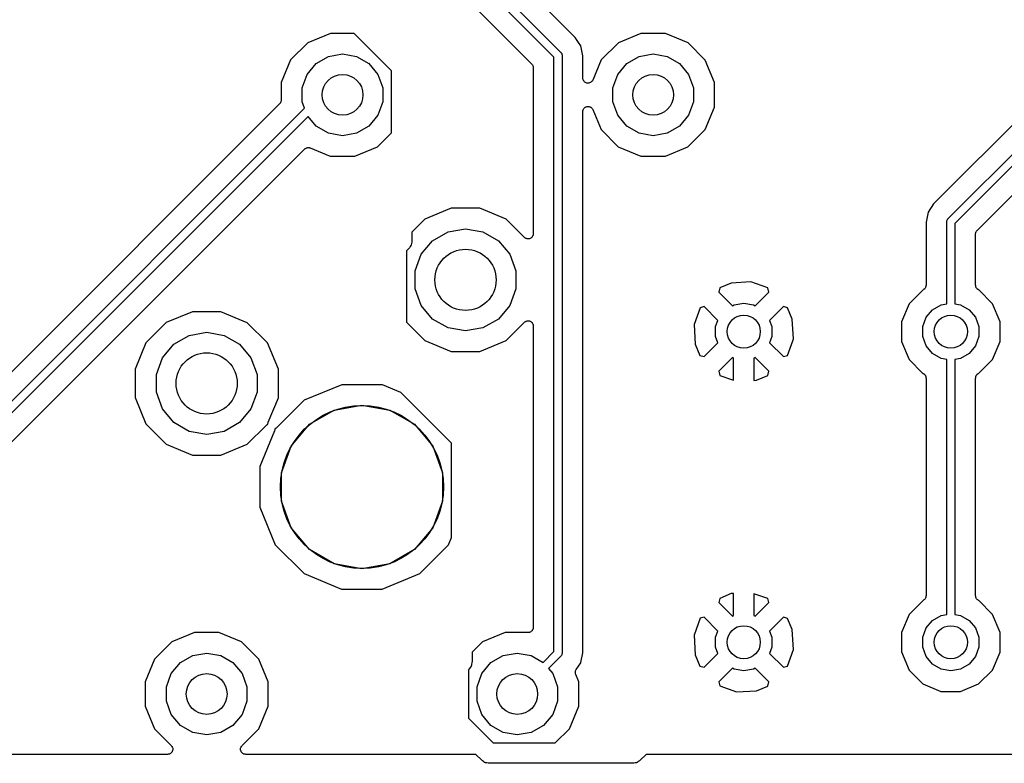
# Model space of a CAD drawing. Extents: x 88 to 361, y -189 to -115.
# Tile 2 of 41: x 108 to 132, y -188 to -170. Entities that reach past the tile are written whole.
import ezdxf

# ---------------------------------------------------------------- set-up
doc = ezdxf.new("R2010")
doc.units = 0
doc.header["$MEASUREMENT"] = 0
doc.layers.add('BLACK', color=7, linetype='CONTINUOUS')

msp = doc.modelspace()

# ---------------------------------------------------------------- linework, layer by layer
at = {"layer": 'Black'}
for p, q in [((118.876, -167.63), (121.562, -170.316)), ((121.391, -170.428), (118.744, -167.78)), ((121.912, -169.947), (119.729, -167.765)), ((118.716, -168.471), (120.846, -170.601)), ((115.906, -169.847), (115.352, -170.076)), ((116.489, -169.848), (115.906, -169.847)), ((117.404, -170.763), (116.489, -169.848)), ((121.994, -170.07), (121.912, -169.947)), ((123.526, -169.847), (122.972, -170.076)), ((124.126, -169.848), (123.526, -169.847)), ((124.68, -170.078), (124.126, -169.848)), ((115.352, -170.076), (114.928, -170.5)), ((122.051, -170.155), (121.994, -170.07)), ((122.099, -170.399), (122.051, -170.155)), ((122.972, -170.076), (122.548, -170.5)), ((125.104, -170.502), (124.68, -170.078)), ((114.928, -170.5), (114.698, -171.054)), ((115.56, -170.586), (115.862, -170.412)), ((115.862, -170.412), (116.205, -170.351)), ((116.205, -170.351), (116.548, -170.412)), ((116.548, -170.412), (116.85, -170.586)), ((121.391, -185.014), (121.391, -170.428)), ((121.562, -170.316), (121.564, -170.319)), ((121.564, -170.319), (121.568, -170.322)), ((121.568, -170.322), (121.574, -170.333)), ((121.574, -170.333), (121.582, -170.344)), ((121.582, -170.344), (121.583, -170.348)), ((121.583, -170.348), (121.585, -170.352)), ((121.585, -170.352), (121.587, -170.365)), ((121.587, -170.365), (121.591, -170.378)), ((121.591, -170.378), (121.59, -170.382)), ((121.59, -170.382), (121.591, -170.386)), ((121.591, -170.386), (121.591, -185.055)), ((122.099, -170.943), (122.099, -170.399)), ((122.548, -170.5), (122.344, -170.992)), ((123.18, -170.586), (123.482, -170.412)), ((123.482, -170.412), (123.825, -170.351)), ((123.825, -170.351), (124.168, -170.412)), ((124.168, -170.412), (124.47, -170.586)), ((125.333, -171.056), (125.104, -170.502)), ((115.336, -170.853), (115.56, -170.586)), ((116.85, -170.586), (117.074, -170.853)), ((117.404, -172.287), (117.404, -170.763)), ((120.846, -170.601), (120.849, -170.605)), ((120.849, -170.605), (120.854, -170.609)), ((120.854, -170.609), (120.862, -170.623)), ((120.862, -170.623), (120.871, -170.637)), ((120.871, -170.637), (120.873, -170.642)), ((120.873, -170.642), (120.876, -170.647)), ((120.876, -170.647), (120.878, -170.664)), ((120.878, -170.664), (120.883, -170.68)), ((120.883, -170.68), (120.882, -170.685)), ((120.882, -170.685), (120.883, -170.691)), ((120.883, -170.691), (120.883, -174.765)), ((122.956, -170.853), (123.18, -170.586)), ((124.47, -170.586), (124.694, -170.853)), ((115.217, -171.181), (115.336, -170.853)), ((117.074, -170.853), (117.193, -171.181)), ((122.103, -170.962), (122.099, -170.943)), ((122.105, -170.981), (122.103, -170.962)), ((122.106, -170.983), (122.105, -170.981)), ((122.107, -170.986), (122.106, -170.983)), ((122.117, -171.003), (122.107, -170.986)), ((122.125, -171.02), (122.117, -171.003)), ((122.128, -171.022), (122.125, -171.02)), ((122.129, -171.024), (122.128, -171.022)), ((122.333, -171.008), (122.324, -171.024)), ((122.344, -170.992), (122.333, -171.008)), ((122.837, -171.181), (122.956, -170.853)), ((124.694, -170.853), (124.813, -171.181)), ((114.698, -171.054), (114.697, -171.49)), ((115.217, -171.529), (115.217, -171.181)), ((117.193, -171.181), (117.193, -171.529)), ((122.144, -171.037), (122.129, -171.024)), ((122.158, -171.05), (122.144, -171.037)), ((122.161, -171.051), (122.158, -171.05)), ((122.163, -171.053), (122.161, -171.051)), ((122.181, -171.059), (122.163, -171.053)), ((122.199, -171.067), (122.181, -171.059)), ((122.202, -171.067), (122.199, -171.067)), ((122.204, -171.068), (122.202, -171.067)), ((122.223, -171.068), (122.204, -171.068)), ((122.243, -171.069), (122.223, -171.068)), ((122.245, -171.068), (122.243, -171.069)), ((122.248, -171.068), (122.245, -171.068)), ((122.266, -171.061), (122.248, -171.068)), ((122.285, -171.056), (122.266, -171.061)), ((122.287, -171.054), (122.285, -171.056)), ((122.29, -171.053), (122.287, -171.054)), ((122.305, -171.04), (122.29, -171.053)), ((122.32, -171.029), (122.305, -171.04)), ((122.321, -171.026), (122.32, -171.029)), ((122.324, -171.024), (122.321, -171.026)), ((122.837, -171.529), (122.837, -171.181)), ((124.813, -171.181), (124.813, -171.529)), ((125.332, -171.656), (125.333, -171.056)), ((114.697, -171.501), (114.693, -171.517)), ((114.697, -171.49), (114.696, -171.495)), ((114.696, -171.495), (114.697, -171.501)), ((114.66, -171.579), (106.731, -179.509)), ((106.758, -180.2), (115.274, -171.684)), ((114.663, -171.575), (114.66, -171.579)), ((114.668, -171.571), (114.663, -171.575)), ((114.676, -171.557), (114.668, -171.571)), ((114.685, -171.543), (114.676, -171.557)), ((114.687, -171.538), (114.685, -171.543)), ((114.69, -171.533), (114.687, -171.538)), ((114.693, -171.517), (114.69, -171.533)), ((115.274, -171.684), (115.217, -171.529)), ((117.193, -171.529), (117.074, -171.856)), ((122.099, -171.766), (122.103, -171.747)), ((122.103, -171.747), (122.105, -171.727)), ((122.105, -171.727), (122.106, -171.725)), ((122.106, -171.725), (122.107, -171.722)), ((122.107, -171.722), (122.117, -171.705)), ((122.117, -171.705), (122.126, -171.688)), ((122.126, -171.688), (122.128, -171.686)), ((122.128, -171.686), (122.129, -171.684)), ((122.129, -171.684), (122.144, -171.672)), ((122.144, -171.672), (122.158, -171.658)), ((122.158, -171.658), (122.161, -171.657)), ((122.161, -171.657), (122.163, -171.656)), ((122.163, -171.656), (122.181, -171.649)), ((122.181, -171.649), (122.199, -171.642)), ((122.199, -171.642), (122.202, -171.641)), ((122.202, -171.641), (122.204, -171.641)), ((122.204, -171.641), (122.224, -171.641)), ((122.224, -171.641), (122.243, -171.64)), ((122.243, -171.64), (122.246, -171.641)), ((122.246, -171.641), (122.248, -171.641)), ((122.248, -171.641), (122.267, -171.647)), ((122.267, -171.647), (122.285, -171.653)), ((122.285, -171.653), (122.287, -171.655)), ((122.287, -171.655), (122.29, -171.656)), ((122.29, -171.656), (122.305, -171.668)), ((122.305, -171.668), (122.32, -171.68)), ((122.32, -171.68), (122.321, -171.682)), ((122.321, -171.682), (122.324, -171.684)), ((122.324, -171.684), (122.333, -171.701)), ((122.333, -171.701), (122.344, -171.717)), ((122.344, -171.717), (122.546, -172.208)), ((122.956, -171.856), (122.837, -171.529)), ((124.813, -171.529), (124.694, -171.856)), ((125.102, -172.21), (125.332, -171.656)), ((133.154, -171.579), (130.706, -174.027)), ((131.057, -174.396), (133.854, -171.598)), ((115.358, -171.883), (106.891, -180.35)), ((115.56, -172.123), (115.358, -171.883)), ((117.074, -171.856), (116.85, -172.123)), ((122.099, -185.042), (122.099, -171.766)), ((123.18, -172.123), (122.956, -171.856)), ((124.694, -171.856), (124.47, -172.123)), ((133.986, -171.749), (131.227, -174.508)), ((115.862, -172.298), (115.56, -172.123)), ((116.85, -172.123), (116.548, -172.298)), ((122.546, -172.208), (122.97, -172.632)), ((123.482, -172.298), (123.18, -172.123)), ((124.47, -172.123), (124.168, -172.298)), ((124.678, -172.633), (125.102, -172.21)), ((116.205, -172.358), (115.862, -172.298)), ((116.548, -172.298), (116.205, -172.358)), ((117.058, -172.633), (117.404, -172.287)), ((123.825, -172.358), (123.482, -172.298)), ((124.168, -172.298), (123.825, -172.358)), ((131.773, -174.681), (134.014, -172.439)), ((109.241, -178.718), (115.274, -172.685)), ((115.274, -172.685), (115.281, -172.681)), ((115.281, -172.681), (115.286, -172.674)), ((115.286, -172.674), (115.299, -172.668)), ((115.299, -172.668), (115.31, -172.66)), ((115.31, -172.66), (115.318, -172.658)), ((115.318, -172.658), (115.326, -172.654)), ((115.326, -172.654), (115.339, -172.652)), ((115.339, -172.652), (115.353, -172.649)), ((115.353, -172.649), (115.361, -172.649)), ((115.361, -172.649), (115.369, -172.648)), ((115.369, -172.648), (115.383, -172.651)), ((115.383, -172.651), (115.397, -172.653)), ((115.397, -172.653), (115.404, -172.656)), ((115.404, -172.656), (115.412, -172.658)), ((115.412, -172.658), (115.904, -172.862)), ((116.504, -172.863), (117.058, -172.633)), ((122.97, -172.632), (123.524, -172.862)), ((124.124, -172.863), (124.678, -172.633)), ((115.904, -172.862), (116.504, -172.863)), ((123.524, -172.862), (124.124, -172.863)), ((118.873, -174.137), (118.227, -174.404)), ((119.572, -174.138), (118.873, -174.137)), ((120.218, -174.406), (119.572, -174.138)), ((130.706, -174.027), (130.568, -174.235)), ((118.227, -174.404), (117.904, -174.726)), ((130.568, -174.235), (130.519, -174.479)), ((131.044, -174.413), (131.051, -174.402)), ((131.051, -174.402), (131.054, -174.399)), ((131.054, -174.399), (131.057, -174.396)), ((118.792, -174.716), (119.221, -174.641)), ((119.221, -174.641), (119.65, -174.716)), ((120.666, -174.855), (120.218, -174.406)), ((130.519, -174.479), (130.519, -176.026)), ((131.028, -174.458), (131.031, -174.445)), ((131.028, -174.462), (131.028, -174.458)), ((131.028, -174.466), (131.028, -174.462)), ((131.028, -176.481), (131.028, -174.466)), ((131.031, -174.445), (131.034, -174.432)), ((131.034, -174.432), (131.036, -174.428)), ((131.036, -174.428), (131.037, -174.424)), ((131.037, -174.424), (131.044, -174.413)), ((131.227, -174.508), (131.227, -176.481)), ((117.904, -174.726), (117.904, -174.946)), ((118.415, -174.934), (118.792, -174.716)), ((119.65, -174.716), (120.028, -174.934)), ((120.68, -174.864), (120.666, -174.855)), ((120.693, -174.875), (120.68, -174.864)), ((120.698, -174.877), (120.693, -174.875)), ((120.702, -174.88), (120.698, -174.877)), ((120.719, -174.884), (120.702, -174.88)), ((120.734, -174.89), (120.719, -174.884)), ((120.784, -174.888), (120.778, -174.89)), ((120.789, -174.888), (120.784, -174.888)), ((120.804, -174.881), (120.789, -174.888)), ((120.82, -174.875), (120.804, -174.881)), ((120.824, -174.871), (120.82, -174.875)), ((120.829, -174.869), (120.824, -174.871)), ((120.841, -174.857), (120.829, -174.869)), ((120.854, -174.847), (120.841, -174.857)), ((120.856, -174.842), (120.854, -174.847)), ((120.86, -174.838), (120.856, -174.842)), ((120.867, -174.823), (120.86, -174.838)), ((120.876, -174.808), (120.867, -174.823)), ((120.877, -174.803), (120.876, -174.808)), ((120.879, -174.798), (120.877, -174.803)), ((120.88, -174.781), (120.879, -174.798)), ((120.883, -174.765), (120.88, -174.781)), ((131.736, -174.76), (131.74, -174.744)), ((131.736, -174.765), (131.736, -174.76)), ((131.736, -174.771), (131.736, -174.765)), ((131.736, -176.026), (131.736, -174.771)), ((131.74, -174.744), (131.743, -174.727)), ((131.743, -174.727), (131.746, -174.722)), ((131.746, -174.722), (131.747, -174.717)), ((131.747, -174.717), (131.757, -174.703)), ((131.757, -174.703), (131.765, -174.689)), ((131.765, -174.689), (131.769, -174.685)), ((131.769, -174.685), (131.773, -174.681)), ((117.831, -175.123), (117.772, -175.183)), ((117.838, -175.114), (117.831, -175.123)), ((117.846, -175.107), (117.838, -175.114)), ((117.862, -175.079), (117.846, -175.107)), ((117.881, -175.052), (117.862, -175.079)), ((117.884, -175.041), (117.881, -175.052)), ((117.889, -175.032), (117.884, -175.041)), ((117.895, -175), (117.889, -175.032)), ((117.904, -174.968), (117.895, -175)), ((117.904, -174.946), (117.903, -174.957)), ((117.903, -174.957), (117.904, -174.968)), ((118.135, -175.268), (118.415, -174.934)), ((120.028, -174.934), (120.308, -175.268)), ((120.74, -174.89), (120.734, -174.89)), ((120.745, -174.892), (120.74, -174.89)), ((120.762, -174.89), (120.745, -174.892)), ((120.778, -174.89), (120.762, -174.89)), ((117.772, -175.183), (117.772, -176.931)), ((117.986, -175.677), (118.135, -175.268)), ((120.308, -175.268), (120.457, -175.677)), ((117.986, -176.113), (117.986, -175.677)), ((120.457, -175.677), (120.457, -176.113)), ((125.461, -176.088), (125.434, -176.193)), ((125.739, -175.973), (125.461, -176.088)), ((126.222, -175.947), (125.739, -175.973)), ((126.635, -176.093), (126.222, -175.947)), ((126.661, -176.193), (126.635, -176.093)), ((130.505, -176.085), (130.497, -176.096)), ((130.508, -176.077), (130.505, -176.085)), ((130.512, -176.069), (130.508, -176.077)), ((130.514, -176.056), (130.512, -176.069)), ((130.518, -176.043), (130.514, -176.056)), ((130.519, -176.026), (130.518, -176.034)), ((130.518, -176.034), (130.518, -176.043)), ((131.737, -176.034), (131.736, -176.026)), ((131.737, -176.043), (131.737, -176.034)), ((131.741, -176.056), (131.737, -176.043)), ((131.743, -176.07), (131.741, -176.056)), ((131.747, -176.077), (131.743, -176.07)), ((131.75, -176.085), (131.747, -176.077)), ((131.758, -176.096), (131.75, -176.085)), ((118.135, -176.522), (117.986, -176.113)), ((120.457, -176.113), (120.308, -176.522)), ((125.434, -176.193), (125.77, -176.528)), ((126.325, -176.528), (126.661, -176.193)), ((130.447, -176.139), (130.105, -176.481)), ((130.448, -176.139), (130.447, -176.139)), ((130.456, -176.136), (130.448, -176.139)), ((130.467, -176.127), (130.456, -176.136)), ((130.478, -176.12), (130.467, -176.127)), ((130.483, -176.113), (130.478, -176.12)), ((130.49, -176.107), (130.483, -176.113)), ((130.497, -176.096), (130.49, -176.107)), ((131.765, -176.108), (131.758, -176.096)), ((131.772, -176.113), (131.765, -176.108)), ((131.777, -176.12), (131.772, -176.113)), ((131.788, -176.127), (131.777, -176.12)), ((131.799, -176.136), (131.788, -176.127)), ((131.807, -176.139), (131.799, -176.136)), ((131.811, -176.142), (131.807, -176.139)), ((132.151, -176.482), (131.811, -176.142)), ((118.415, -176.856), (118.135, -176.522)), ((120.308, -176.522), (120.028, -176.856)), ((124.975, -176.578), (124.83, -176.991)), ((125.075, -176.552), (124.975, -176.578)), ((125.413, -176.89), (125.075, -176.552)), ((125.77, -176.528), (125.808, -176.506)), ((125.808, -176.506), (126.047, -176.464)), ((126.047, -176.464), (126.287, -176.506)), ((126.287, -176.506), (126.325, -176.528)), ((127.02, -176.552), (126.682, -176.89)), ((127.124, -176.579), (127.02, -176.552)), ((127.239, -176.856), (127.124, -176.579)), ((130.105, -176.481), (129.921, -176.924)), ((130.677, -176.628), (130.888, -176.506)), ((130.888, -176.506), (131.028, -176.481)), ((131.227, -176.481), (131.367, -176.506)), ((131.367, -176.506), (131.578, -176.628)), ((132.334, -176.926), (132.151, -176.482)), ((112.523, -176.677), (111.877, -176.944)), ((113.222, -176.678), (112.523, -176.677)), ((113.868, -176.946), (113.222, -176.678)), ((130.437, -177.043), (130.52, -176.814)), ((130.52, -176.814), (130.677, -176.628)), ((131.578, -176.628), (131.735, -176.814)), ((131.735, -176.814), (131.818, -177.043)), ((111.877, -176.944), (111.382, -177.438)), ((114.362, -177.441), (113.868, -176.946)), ((117.772, -176.931), (118.224, -177.384)), ((118.792, -177.074), (118.415, -176.856)), ((120.028, -176.856), (119.65, -177.074)), ((120.216, -177.386), (120.667, -176.936)), ((120.667, -176.936), (120.68, -176.926)), ((120.68, -176.926), (120.693, -176.916)), ((120.693, -176.916), (120.698, -176.914)), ((120.698, -176.914), (120.703, -176.911)), ((120.703, -176.911), (120.719, -176.906)), ((120.719, -176.906), (120.734, -176.901)), ((120.734, -176.901), (120.74, -176.901)), ((120.74, -176.901), (120.745, -176.899)), ((120.745, -176.899), (120.762, -176.901)), ((120.762, -176.901), (120.778, -176.901)), ((120.778, -176.901), (120.784, -176.903)), ((120.784, -176.903), (120.789, -176.903)), ((120.789, -176.903), (120.804, -176.91)), ((120.804, -176.91), (120.82, -176.916)), ((120.82, -176.916), (120.824, -176.919)), ((120.824, -176.919), (120.829, -176.922)), ((120.829, -176.922), (120.841, -176.933)), ((120.841, -176.933), (120.854, -176.944)), ((120.854, -176.944), (120.856, -176.949)), ((120.856, -176.949), (120.86, -176.953)), ((120.86, -176.953), (120.867, -176.968)), ((120.867, -176.968), (120.876, -176.982)), ((120.876, -176.982), (120.877, -176.988)), ((120.877, -176.988), (120.879, -176.993)), ((120.879, -176.993), (120.88, -177.009)), ((120.88, -177.009), (120.883, -177.026)), ((120.883, -177.026), (120.883, -184.42)), ((124.83, -176.991), (124.856, -177.474)), ((125.357, -177.043), (125.413, -176.89)), ((125.357, -177.287), (125.357, -177.043)), ((126.682, -176.89), (126.738, -177.043)), ((126.738, -177.043), (126.738, -177.287)), ((127.265, -177.339), (127.239, -176.856)), ((129.921, -176.924), (129.921, -177.404)), ((130.437, -177.287), (130.437, -177.043)), ((131.818, -177.043), (131.818, -177.287)), ((132.334, -177.406), (132.334, -176.926)), ((112.065, -177.474), (112.442, -177.256)), ((112.442, -177.256), (112.871, -177.181)), ((112.871, -177.181), (113.3, -177.256)), ((113.3, -177.256), (113.678, -177.474)), ((119.221, -177.149), (118.792, -177.074)), ((119.65, -177.074), (119.221, -177.149)), ((125.413, -177.44), (125.357, -177.287)), ((126.738, -177.287), (126.682, -177.44)), ((130.52, -177.516), (130.437, -177.287)), ((131.818, -177.287), (131.735, -177.516)), ((111.382, -177.438), (111.114, -178.084)), ((111.785, -177.808), (112.065, -177.474)), ((113.678, -177.474), (113.958, -177.808)), ((114.629, -178.087), (114.362, -177.441)), ((118.224, -177.384), (118.87, -177.652)), ((119.569, -177.653), (120.216, -177.386)), ((124.856, -177.474), (124.971, -177.751)), ((125.075, -177.778), (125.413, -177.44)), ((126.682, -177.44), (127.02, -177.778)), ((127.12, -177.752), (127.248, -177.387)), ((127.248, -177.387), (127.265, -177.339)), ((127.248, -177.387), (127.248, -177.387)), ((129.921, -177.404), (130.104, -177.848)), ((130.677, -177.702), (130.52, -177.516)), ((131.735, -177.516), (131.578, -177.702)), ((132.15, -177.849), (132.334, -177.406)), ((118.87, -177.652), (119.569, -177.653)), ((124.971, -177.751), (125.075, -177.778)), ((127.02, -177.778), (127.12, -177.752)), ((130.888, -177.824), (130.677, -177.702)), ((131.578, -177.702), (131.367, -177.824)), ((111.636, -178.217), (111.785, -177.808)), ((113.958, -177.808), (114.107, -178.217)), ((125.77, -177.802), (125.434, -178.137)), ((125.797, -177.818), (125.77, -177.802)), ((125.797, -178.356), (125.797, -177.818)), ((126.325, -177.802), (126.297, -177.818)), ((126.297, -177.818), (126.297, -178.36)), ((126.661, -178.137), (126.325, -177.802)), ((130.104, -177.848), (130.444, -178.188)), ((131.028, -177.849), (130.888, -177.824)), ((131.028, -184.101), (131.028, -177.849)), ((131.367, -177.824), (131.227, -177.849)), ((131.227, -177.849), (131.227, -184.101)), ((131.808, -178.191), (132.15, -177.849)), ((111.114, -178.084), (111.113, -178.783)), ((111.636, -178.653), (111.636, -178.217)), ((114.107, -178.217), (114.107, -178.653)), ((114.629, -178.786), (114.629, -178.087)), ((125.434, -178.137), (125.46, -178.237)), ((125.46, -178.237), (125.797, -178.356)), ((126.356, -178.357), (126.634, -178.242)), ((126.634, -178.242), (126.661, -178.137)), ((130.444, -178.188), (130.448, -178.191)), ((130.448, -178.191), (130.456, -178.194)), ((130.456, -178.194), (130.467, -178.203)), ((130.467, -178.203), (130.478, -178.21)), ((130.478, -178.21), (130.483, -178.217)), ((130.483, -178.217), (130.49, -178.222)), ((130.49, -178.222), (130.497, -178.234)), ((130.497, -178.234), (130.505, -178.245)), ((130.505, -178.245), (130.508, -178.253)), ((130.508, -178.253), (130.512, -178.26)), ((130.512, -178.26), (130.514, -178.274)), ((131.741, -178.274), (131.743, -178.261)), ((131.743, -178.261), (131.747, -178.253)), ((131.747, -178.253), (131.75, -178.245)), ((131.75, -178.245), (131.758, -178.234)), ((131.758, -178.234), (131.765, -178.223)), ((131.765, -178.223), (131.772, -178.217)), ((131.772, -178.217), (131.777, -178.21)), ((131.777, -178.21), (131.788, -178.203)), ((131.788, -178.203), (131.799, -178.194)), ((131.799, -178.194), (131.807, -178.191)), ((131.807, -178.191), (131.808, -178.191)), ((116.185, -178.467), (115.262, -178.848)), ((117.182, -178.467), (116.185, -178.467)), ((117.633, -178.655), (117.182, -178.467)), ((126.297, -178.36), (126.356, -178.357)), ((130.514, -178.274), (130.518, -178.287)), ((130.518, -178.287), (130.518, -178.296)), ((130.518, -178.296), (130.519, -178.304)), ((130.519, -178.304), (130.519, -183.646)), ((131.736, -178.304), (131.737, -178.296)), ((131.736, -183.646), (131.736, -178.304)), ((131.737, -178.287), (131.741, -178.274)), ((131.737, -178.296), (131.737, -178.287)), ((107.59, -180.369), (109.241, -178.718)), ((109.241, -178.718), (109.241, -178.718)), ((111.785, -179.062), (111.636, -178.653)), ((114.107, -178.653), (113.958, -179.062)), ((118.881, -179.903), (117.633, -178.655)), ((111.113, -178.783), (111.38, -179.429)), ((114.381, -179.382), (114.629, -178.786)), ((115.262, -178.848), (114.588, -179.521)), ((115.995, -179.088), (116.681, -178.967)), ((116.681, -178.967), (117.368, -179.088)), ((112.065, -179.396), (111.785, -179.062)), ((113.958, -179.062), (113.678, -179.396)), ((115.391, -179.437), (115.995, -179.088)), ((117.368, -179.088), (117.972, -179.437)), ((111.38, -179.429), (111.874, -179.924)), ((112.442, -179.614), (112.065, -179.396)), ((113.678, -179.396), (113.3, -179.614)), ((113.866, -179.926), (114.329, -179.464)), ((114.329, -179.464), (114.344, -179.453)), ((114.344, -179.453), (114.36, -179.441)), ((114.36, -179.441), (114.362, -179.44)), ((114.362, -179.44), (114.365, -179.439)), ((114.365, -179.439), (114.373, -179.436)), ((114.372, -179.42), (114.377, -179.401)), ((114.372, -179.422), (114.372, -179.42)), ((114.372, -179.425), (114.372, -179.422)), ((114.373, -179.436), (114.372, -179.425)), ((114.377, -179.401), (114.381, -179.382)), ((114.943, -179.971), (115.391, -179.437)), ((117.972, -179.437), (118.42, -179.971)), ((112.871, -179.689), (112.442, -179.614)), ((113.3, -179.614), (112.871, -179.689)), ((114.536, -179.602), (114.174, -180.474)), ((114.54, -179.584), (114.536, -179.602)), ((114.545, -179.565), (114.54, -179.584)), ((114.552, -179.546), (114.544, -179.548)), ((114.544, -179.548), (114.545, -179.559)), ((114.545, -179.559), (114.545, -179.562)), ((114.545, -179.562), (114.545, -179.565)), ((114.554, -179.544), (114.552, -179.546)), ((114.557, -179.543), (114.554, -179.544)), ((114.572, -179.532), (114.557, -179.543)), ((114.588, -179.521), (114.572, -179.532)), ((111.874, -179.924), (112.52, -180.192)), ((113.219, -180.193), (113.866, -179.926)), ((118.881, -182.217), (118.881, -179.903)), ((112.52, -180.192), (113.219, -180.193)), ((114.704, -180.626), (114.943, -179.971)), ((118.42, -179.971), (118.658, -180.626)), ((114.174, -180.474), (114.173, -181.472)), ((114.704, -181.324), (114.704, -180.626)), ((118.658, -180.626), (118.658, -181.324)), ((114.943, -181.979), (114.704, -181.324)), ((118.658, -181.324), (118.42, -181.979)), ((114.173, -181.472), (114.554, -182.394)), ((115.391, -182.513), (114.943, -181.979)), ((118.42, -181.979), (117.972, -182.513)), ((118.806, -182.398), (118.881, -182.217)), ((114.554, -182.394), (115.259, -183.1)), ((115.995, -182.862), (115.391, -182.513)), ((117.972, -182.513), (117.368, -182.862)), ((118.1, -183.102), (118.806, -182.398)), ((115.259, -183.1), (116.18, -183.483)), ((116.681, -182.983), (115.995, -182.862)), ((117.368, -182.862), (116.681, -182.983)), ((117.178, -183.483), (118.1, -183.102)), ((116.18, -183.483), (117.178, -183.483)), ((125.461, -183.708), (125.434, -183.813)), ((125.434, -183.813), (125.77, -184.148)), ((125.739, -183.593), (125.461, -183.708)), ((125.797, -183.59), (125.739, -183.593)), ((125.797, -184.132), (125.797, -183.59)), ((126.635, -183.713), (126.297, -183.594)), ((126.297, -183.594), (126.297, -184.132)), ((126.325, -184.148), (126.661, -183.813)), ((126.661, -183.813), (126.635, -183.713)), ((130.447, -183.759), (130.105, -184.101)), ((130.448, -183.759), (130.447, -183.759)), ((130.456, -183.756), (130.448, -183.759)), ((130.467, -183.747), (130.456, -183.756)), ((130.478, -183.74), (130.467, -183.747)), ((130.483, -183.733), (130.478, -183.74)), ((130.49, -183.727), (130.483, -183.733)), ((130.497, -183.716), (130.49, -183.727)), ((130.505, -183.705), (130.497, -183.716)), ((130.508, -183.697), (130.505, -183.705)), ((130.512, -183.689), (130.508, -183.697)), ((130.514, -183.676), (130.512, -183.689)), ((130.518, -183.663), (130.514, -183.676)), ((130.519, -183.646), (130.518, -183.654)), ((130.518, -183.654), (130.518, -183.663)), ((131.737, -183.654), (131.736, -183.646)), ((131.737, -183.663), (131.737, -183.654)), ((131.741, -183.676), (131.737, -183.663)), ((131.743, -183.69), (131.741, -183.676)), ((131.747, -183.697), (131.743, -183.69)), ((131.75, -183.705), (131.747, -183.697)), ((131.758, -183.716), (131.75, -183.705)), ((131.765, -183.728), (131.758, -183.716)), ((131.772, -183.733), (131.765, -183.728)), ((131.777, -183.74), (131.772, -183.733)), ((131.788, -183.747), (131.777, -183.74)), ((131.799, -183.756), (131.788, -183.747)), ((131.807, -183.759), (131.799, -183.756)), ((131.811, -183.762), (131.807, -183.759)), ((132.151, -184.102), (131.811, -183.762)), ((124.975, -184.198), (124.83, -184.611)), ((125.075, -184.172), (124.975, -184.198)), ((125.413, -184.51), (125.075, -184.172)), ((125.77, -184.148), (125.797, -184.132)), ((126.297, -184.132), (126.325, -184.148)), ((127.02, -184.172), (126.682, -184.51)), ((127.124, -184.199), (127.02, -184.172)), ((127.239, -184.476), (127.124, -184.199)), ((130.105, -184.101), (129.921, -184.544)), ((130.52, -184.434), (130.677, -184.248)), ((130.677, -184.248), (130.888, -184.126)), ((130.888, -184.126), (131.028, -184.101)), ((131.227, -184.101), (131.367, -184.126)), ((131.367, -184.126), (131.578, -184.248)), ((131.578, -184.248), (131.735, -184.434)), ((132.334, -184.546), (132.151, -184.102)), ((112.573, -184.547), (112.018, -184.776)), ((113.173, -184.547), (112.573, -184.547)), ((113.727, -184.777), (113.173, -184.547)), ((120.193, -184.547), (119.638, -184.776)), ((120.756, -184.547), (120.193, -184.547)), ((120.767, -184.545), (120.756, -184.547)), ((120.778, -184.545), (120.767, -184.545)), ((120.789, -184.542), (120.778, -184.545)), ((120.8, -184.54), (120.789, -184.542)), ((120.809, -184.534), (120.8, -184.54)), ((120.82, -184.53), (120.809, -184.534)), ((120.828, -184.523), (120.82, -184.53)), ((120.838, -184.518), (120.828, -184.523)), ((120.845, -184.509), (120.838, -184.518)), ((120.854, -184.502), (120.845, -184.509)), ((120.859, -184.492), (120.854, -184.502)), ((120.866, -184.484), (120.859, -184.492)), ((120.87, -184.473), (120.866, -184.484)), ((120.876, -184.464), (120.87, -184.473)), ((120.878, -184.453), (120.876, -184.464)), ((120.881, -184.442), (120.878, -184.453)), ((120.883, -184.42), (120.881, -184.431)), ((120.881, -184.431), (120.881, -184.442)), ((125.357, -184.663), (125.413, -184.51)), ((126.682, -184.51), (126.738, -184.663)), ((127.265, -184.959), (127.239, -184.476)), ((129.921, -184.544), (129.921, -185.024)), ((130.437, -184.663), (130.52, -184.434)), ((131.735, -184.434), (131.818, -184.663)), ((132.334, -185.026), (132.334, -184.546)), ((112.018, -184.776), (111.594, -185.2)), ((114.15, -185.202), (113.727, -184.777)), ((119.638, -184.776), (119.381, -185.032)), ((124.83, -184.611), (124.856, -185.094)), ((125.357, -184.907), (125.357, -184.663)), ((126.738, -184.663), (126.738, -184.907)), ((130.437, -184.907), (130.437, -184.663)), ((131.818, -184.663), (131.818, -184.907)), ((119.381, -185.032), (119.381, -185.269)), ((121.125, -185.28), (121.391, -185.014)), ((125.413, -185.06), (125.357, -184.907)), ((126.738, -184.907), (126.682, -185.06)), ((127.12, -185.372), (127.265, -184.959)), ((129.921, -185.024), (130.104, -185.468)), ((130.52, -185.136), (130.437, -184.907)), ((131.818, -184.907), (131.735, -185.136)), ((132.15, -185.469), (132.334, -185.026)), ((111.594, -185.2), (111.364, -185.754)), ((112.226, -185.286), (112.528, -185.112)), ((112.528, -185.112), (112.871, -185.051)), ((112.871, -185.051), (113.215, -185.112)), ((113.215, -185.112), (113.516, -185.286)), ((114.38, -185.756), (114.15, -185.202)), ((119.381, -185.269), (119.379, -185.28)), ((119.846, -185.286), (120.148, -185.112)), ((120.148, -185.112), (120.491, -185.051)), ((120.491, -185.051), (120.835, -185.112)), ((120.835, -185.112), (121.125, -185.28)), ((121.562, -185.126), (121.257, -185.43)), ((121.564, -185.122), (121.562, -185.126)), ((121.568, -185.119), (121.564, -185.122)), ((121.574, -185.108), (121.568, -185.119)), ((121.582, -185.097), (121.574, -185.108)), ((121.583, -185.093), (121.582, -185.097)), ((121.585, -185.089), (121.583, -185.093)), ((121.587, -185.076), (121.585, -185.089)), ((121.591, -185.064), (121.587, -185.076)), ((121.591, -185.055), (121.59, -185.059)), ((121.59, -185.059), (121.591, -185.064)), ((122.052, -185.28), (122.099, -185.042)), ((124.856, -185.094), (124.971, -185.371)), ((125.075, -185.398), (125.413, -185.06)), ((126.682, -185.06), (127.02, -185.398)), ((130.677, -185.322), (130.52, -185.136)), ((131.735, -185.136), (131.578, -185.322)), ((112.002, -185.553), (112.226, -185.286)), ((113.516, -185.286), (113.741, -185.553)), ((119.308, -185.446), (119.291, -185.463)), ((119.291, -185.463), (119.291, -186.647)), ((119.314, -185.437), (119.308, -185.446)), ((119.323, -185.43), (119.314, -185.437)), ((119.339, -185.401), (119.323, -185.43)), ((119.358, -185.375), (119.339, -185.401)), ((119.361, -185.364), (119.358, -185.375)), ((119.366, -185.355), (119.361, -185.364)), ((119.372, -185.322), (119.366, -185.355)), ((119.38, -185.291), (119.372, -185.322)), ((119.379, -185.28), (119.38, -185.291)), ((119.622, -185.553), (119.846, -185.286)), ((121.257, -185.43), (121.361, -185.553)), ((121.916, -185.533), (121.918, -185.515)), ((121.918, -185.515), (121.919, -185.497)), ((121.919, -185.497), (121.921, -185.494)), ((121.921, -185.489), (121.93, -185.473)), ((121.921, -185.494), (121.921, -185.489)), ((121.93, -185.473), (121.937, -185.457)), ((121.937, -185.457), (122.051, -185.287)), ((122.051, -185.287), (122.052, -185.28)), ((122.052, -185.28), (122.052, -185.28)), ((124.971, -185.371), (125.075, -185.398)), ((125.77, -185.422), (125.434, -185.757)), ((125.808, -185.444), (125.77, -185.422)), ((126.047, -185.486), (125.808, -185.444)), ((126.287, -185.444), (126.047, -185.486)), ((126.325, -185.422), (126.287, -185.444)), ((126.661, -185.757), (126.325, -185.422)), ((127.02, -185.398), (127.12, -185.372)), ((130.104, -185.468), (130.443, -185.807)), ((130.888, -185.444), (130.677, -185.322)), ((131.127, -185.486), (130.888, -185.444)), ((131.367, -185.444), (131.127, -185.486)), ((131.578, -185.322), (131.367, -185.444)), ((131.81, -185.808), (132.15, -185.469)), ((111.364, -185.754), (111.363, -186.354)), ((111.883, -185.881), (112.002, -185.553)), ((113.741, -185.553), (113.86, -185.881)), ((114.379, -186.356), (114.38, -185.756)), ((119.503, -185.881), (119.622, -185.553)), ((121.361, -185.553), (121.48, -185.881)), ((121.916, -185.537), (121.916, -185.533)), ((121.916, -185.541), (121.916, -185.537)), ((121.921, -185.559), (121.916, -185.541)), ((121.925, -185.576), (121.921, -185.559)), ((122, -185.756), (121.925, -185.576)), ((121.999, -186.356), (122, -185.756)), ((125.434, -185.757), (125.46, -185.857)), ((126.634, -185.862), (126.661, -185.757)), ((111.883, -186.229), (111.883, -185.881)), ((113.86, -185.881), (113.86, -186.229)), ((119.503, -186.229), (119.503, -185.881)), ((121.48, -185.881), (121.48, -186.229)), ((125.46, -185.857), (125.873, -186.003)), ((125.873, -186.003), (126.356, -185.977)), ((126.356, -185.977), (126.634, -185.862)), ((130.443, -185.807), (130.886, -185.991)), ((130.886, -185.991), (131.366, -185.992)), ((131.366, -185.992), (131.81, -185.808)), ((112.002, -186.557), (111.883, -186.229)), ((113.86, -186.229), (113.741, -186.557)), ((119.622, -186.557), (119.503, -186.229)), ((121.48, -186.229), (121.361, -186.557)), ((111.363, -186.354), (111.592, -186.908)), ((114.149, -186.91), (114.379, -186.356)), ((121.769, -186.91), (121.999, -186.356)), ((112.226, -186.824), (112.002, -186.557)), ((113.741, -186.557), (113.516, -186.824)), ((119.291, -186.647), (119.899, -187.255)), ((119.846, -186.824), (119.622, -186.557)), ((121.361, -186.557), (121.136, -186.824)), ((111.592, -186.908), (112.002, -187.319)), ((112.528, -186.998), (112.226, -186.824)), ((113.516, -186.824), (113.215, -186.998)), ((113.74, -187.319), (114.149, -186.91)), ((120.148, -186.998), (119.846, -186.824)), ((121.136, -186.824), (120.835, -186.998)), ((121.424, -187.255), (121.769, -186.91)), ((112.871, -187.059), (112.528, -186.998)), ((113.215, -186.998), (112.871, -187.059)), ((120.491, -187.059), (120.148, -186.998)), ((120.835, -186.998), (120.491, -187.059)), ((112.002, -187.319), (112.012, -187.333)), ((112.012, -187.333), (112.022, -187.345)), ((112.022, -187.345), (112.024, -187.351)), ((112.024, -187.351), (112.028, -187.355)), ((112.028, -187.355), (112.032, -187.371)), ((112.035, -187.442), (112.028, -187.457)), ((112.032, -187.371), (112.037, -187.387)), ((112.036, -187.436), (112.035, -187.442)), ((112.037, -187.431), (112.036, -187.436)), ((112.037, -187.387), (112.037, -187.392)), ((112.037, -187.392), (112.039, -187.398)), ((112.039, -187.398), (112.037, -187.414)), ((112.037, -187.414), (112.037, -187.431)), ((113.703, -187.398), (113.704, -187.392)), ((113.704, -187.414), (113.703, -187.398)), ((113.704, -187.387), (113.71, -187.371)), ((113.704, -187.392), (113.704, -187.387)), ((113.704, -187.431), (113.704, -187.414)), ((113.706, -187.436), (113.704, -187.431)), ((113.707, -187.442), (113.706, -187.436)), ((113.714, -187.457), (113.707, -187.442)), ((113.71, -187.371), (113.714, -187.355)), ((113.714, -187.355), (113.718, -187.35)), ((113.718, -187.35), (113.719, -187.345)), ((113.719, -187.345), (113.73, -187.332)), ((113.73, -187.332), (113.74, -187.319)), ((119.899, -187.255), (121.424, -187.255)), ((111.912, -187.536), (98.8772, -187.536)), ((111.929, -187.533), (111.912, -187.536)), ((111.945, -187.531), (111.929, -187.533)), ((111.95, -187.529), (111.945, -187.531)), ((111.956, -187.528), (111.95, -187.529)), ((111.97, -187.52), (111.956, -187.528)), ((111.985, -187.513), (111.97, -187.52)), ((111.989, -187.509), (111.985, -187.513)), ((111.994, -187.506), (111.989, -187.509)), ((112.005, -187.493), (111.994, -187.506)), ((112.016, -187.482), (112.005, -187.493)), ((112.019, -187.477), (112.016, -187.482)), ((112.022, -187.472), (112.019, -187.477)), ((112.028, -187.457), (112.022, -187.472)), ((113.719, -187.472), (113.714, -187.457)), ((113.723, -187.476), (113.719, -187.472)), ((113.725, -187.482), (113.723, -187.476)), ((113.737, -187.493), (113.725, -187.482)), ((113.748, -187.506), (113.737, -187.493)), ((113.753, -187.509), (113.748, -187.506)), ((113.756, -187.513), (113.753, -187.509)), ((113.772, -187.52), (113.756, -187.513)), ((113.786, -187.528), (113.772, -187.52)), ((113.791, -187.529), (113.786, -187.528)), ((113.796, -187.531), (113.791, -187.529)), ((113.813, -187.533), (113.796, -187.531)), ((113.829, -187.536), (113.813, -187.533)), ((119.472, -187.536), (113.829, -187.536)), ((119.618, -187.682), (119.472, -187.536)), ((119.627, -187.688), (119.618, -187.682)), ((119.635, -187.697), (119.627, -187.688)), ((123.495, -187.688), (123.488, -187.697)), ((123.504, -187.682), (123.495, -187.688)), ((123.65, -187.536), (123.504, -187.682)), ((138.106, -187.536), (123.65, -187.536)), ((119.663, -187.713), (119.635, -187.697)), ((119.69, -187.732), (119.663, -187.713)), ((119.7, -187.734), (119.69, -187.732)), ((119.71, -187.74), (119.7, -187.734)), ((119.742, -187.746), (119.71, -187.74)), ((119.773, -187.754), (119.742, -187.746)), ((119.784, -187.753), (119.773, -187.754)), ((119.795, -187.755), (119.784, -187.753)), ((123.327, -187.755), (119.795, -187.755)), ((123.338, -187.753), (123.327, -187.755)), ((123.349, -187.754), (123.338, -187.753)), ((123.381, -187.746), (123.349, -187.754)), ((123.413, -187.74), (123.381, -187.746)), ((123.423, -187.734), (123.413, -187.74)), ((123.433, -187.732), (123.423, -187.734)), ((123.46, -187.713), (123.433, -187.732)), ((123.488, -187.697), (123.46, -187.713))]:
    msp.add_line(p, q, dxfattribs=at)
for centre, radius in [((116.205, -171.355), 0.5004), ((123.825, -171.355), 0.5004), ((119.221, -175.895), 0.7506), ((126.047, -177.165), 0.4064), ((131.127, -177.165), 0.4064), ((112.871, -178.435), 0.7506), ((116.681, -180.975), 2), ((126.047, -184.785), 0.4064), ((131.127, -184.785), 0.4064), ((112.871, -186.055), 0.5), ((120.491, -186.055), 0.5)]:
    msp.add_circle(centre, radius, dxfattribs=at)

doc.saveas('drawing.dxf')
